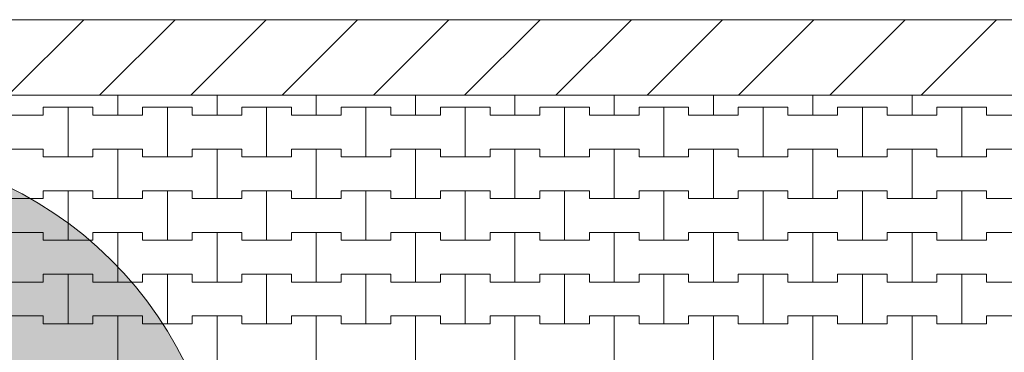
# Model space of a CAD drawing. Header units: millimetres. Extents: x 2826 to 3034, y 1533 to 1590.
# Tile 80 of 248: x 2942.913 to 2945.392, y 1570.957 to 1571.795. Entities that reach past the tile are written whole.
import ezdxf
from ezdxf.enums import TextEntityAlignment as Align

# ---------------------------------------------------------------- set-up
doc = ezdxf.new("R2010")
doc.units = ezdxf.units.MM
doc.layers.add('_Caneta_No__220', color=7, linetype='Continuous', lineweight=15, true_color=0x8a8a8a)
doc.styles.add('ESTILO_GERADO_2', font='arial.ttf')

# ---------------------------------------------------------------- blocks, each defined once
blk = doc.blocks.new('A$Cf44ad3b2')
at = {"layer": '_Caneta_No__220'}
h = blk.add_hatch(dxfattribs=at)
h.set_pattern_fill('TIJOLO_COMUM_0005', color=256, style=0, pattern_type=2)
h.set_pattern_definition([(45, (15.86372, 12.64105), (-0.11490485, 0.11490485), [])])
h.paths.add_polyline_path([(15.8404, 38.3117), (56.8477, 38.3117), (56.8477, 38.5017), (15.8404, 38.5017)])
blk.add_hatch(color=256, dxfattribs=at).paths.add_polyline_path([(34.7573, 38.1722, -1), (34.5812, 36.2582, -1)])
for p, q in [((34.691, 38.5017), (46.8921, 38.5017)), ((35.3637, 38.261), (35.3637, 38.3117)), ((35.3637, 38.3117), (35.3637, 38.261)), ((35.6137, 38.261), (35.6137, 38.3117)), ((35.6137, 38.3117), (35.6137, 38.261)), ((35.8637, 38.261), (35.8637, 38.3117)), ((35.8637, 38.3117), (35.8637, 38.261)), ((36.1137, 38.261), (36.1137, 38.3117)), ((36.1137, 38.3117), (36.1137, 38.261)), ((36.3637, 38.261), (36.3637, 38.3117)), ((36.3637, 38.3117), (36.3637, 38.261)), ((36.6137, 38.261), (36.6137, 38.3117)), ((36.6137, 38.3117), (36.6137, 38.261)), ((36.8637, 38.261), (36.8637, 38.3117)), ((36.8637, 38.3117), (36.8637, 38.261)), ((37.1137, 38.261), (37.1137, 38.3117)), ((37.1137, 38.3117), (37.1137, 38.261)), ((37.3637, 38.261), (37.3637, 38.3117)), ((37.3637, 38.3117), (37.3637, 38.261)), ((35.1762, 38.261), (35.1762, 38.281)), ((35.1762, 38.281), (35.1762, 38.261)), ((35.1762, 38.281), (35.2387, 38.281)), ((35.1762, 38.281), (35.3012, 38.281)), ((35.2387, 38.281), (35.3012, 38.281)), ((35.2387, 38.156), (35.2387, 38.281)), ((35.2387, 38.281), (35.2387, 38.156)), ((35.3012, 38.281), (35.3012, 38.261)), ((35.3012, 38.261), (35.3012, 38.281)), ((35.4262, 38.261), (35.4262, 38.281)), ((35.4262, 38.281), (35.4262, 38.261)), ((35.4262, 38.281), (35.4887, 38.281)), ((35.4262, 38.281), (35.5512, 38.281)), ((35.4887, 38.281), (35.5512, 38.281)), ((35.4887, 38.156), (35.4887, 38.281)), ((35.4887, 38.281), (35.4887, 38.156)), ((35.5512, 38.281), (35.5512, 38.261)), ((35.5512, 38.261), (35.5512, 38.281)), ((35.6762, 38.261), (35.6762, 38.281)), ((35.6762, 38.281), (35.6762, 38.261)), ((35.6762, 38.281), (35.7387, 38.281)), ((35.6762, 38.281), (35.8012, 38.281)), ((35.7387, 38.281), (35.8012, 38.281)), ((35.7387, 38.156), (35.7387, 38.281)), ((35.7387, 38.281), (35.7387, 38.156)), ((35.8012, 38.281), (35.8012, 38.261)), ((35.8012, 38.261), (35.8012, 38.281)), ((35.9262, 38.261), (35.9262, 38.281)), ((35.9262, 38.281), (35.9262, 38.261)), ((35.9262, 38.281), (35.9887, 38.281)), ((35.9262, 38.281), (36.0512, 38.281)), ((35.9887, 38.281), (36.0512, 38.281)), ((35.9887, 38.156), (35.9887, 38.281)), ((35.9887, 38.281), (35.9887, 38.156)), ((36.0512, 38.281), (36.0512, 38.261)), ((36.0512, 38.261), (36.0512, 38.281)), ((36.1762, 38.261), (36.1762, 38.281)), ((36.1762, 38.281), (36.1762, 38.261)), ((36.1762, 38.281), (36.2387, 38.281)), ((36.1762, 38.281), (36.3012, 38.281)), ((36.2387, 38.281), (36.3012, 38.281)), ((36.2387, 38.156), (36.2387, 38.281)), ((36.2387, 38.281), (36.2387, 38.156)), ((36.3012, 38.281), (36.3012, 38.261)), ((36.3012, 38.261), (36.3012, 38.281)), ((36.4262, 38.261), (36.4262, 38.281)), ((36.4262, 38.281), (36.4262, 38.261)), ((36.4262, 38.281), (36.4887, 38.281)), ((36.4262, 38.281), (36.5512, 38.281)), ((36.4887, 38.281), (36.5512, 38.281)), ((36.4887, 38.156), (36.4887, 38.281)), ((36.4887, 38.281), (36.4887, 38.156)), ((36.5512, 38.281), (36.5512, 38.261)), ((36.5512, 38.261), (36.5512, 38.281)), ((36.6762, 38.261), (36.6762, 38.281)), ((36.6762, 38.281), (36.6762, 38.261)), ((36.6762, 38.281), (36.7387, 38.281)), ((36.6762, 38.281), (36.8012, 38.281)), ((36.7387, 38.281), (36.8012, 38.281)), ((36.7387, 38.156), (36.7387, 38.281)), ((36.7387, 38.281), (36.7387, 38.156)), ((36.8012, 38.281), (36.8012, 38.261)), ((36.8012, 38.261), (36.8012, 38.281)), ((36.9262, 38.261), (36.9262, 38.281)), ((36.9262, 38.281), (36.9262, 38.261)), ((36.9262, 38.281), (36.9887, 38.281)), ((36.9262, 38.281), (37.0512, 38.281)), ((36.9887, 38.281), (37.0512, 38.281)), ((36.9887, 38.156), (36.9887, 38.281)), ((36.9887, 38.281), (36.9887, 38.156)), ((37.0512, 38.281), (37.0512, 38.261)), ((37.0512, 38.261), (37.0512, 38.281)), ((37.1762, 38.261), (37.1762, 38.281)), ((37.1762, 38.281), (37.1762, 38.261)), ((37.1762, 38.281), (37.2387, 38.281)), ((37.1762, 38.281), (37.3012, 38.281)), ((37.2387, 38.281), (37.3012, 38.281)), ((37.2387, 38.156), (37.2387, 38.281)), ((37.2387, 38.281), (37.2387, 38.156)), ((37.3012, 38.281), (37.3012, 38.261)), ((37.3012, 38.261), (37.3012, 38.281)), ((37.4262, 38.261), (37.4262, 38.281)), ((37.4262, 38.281), (37.4262, 38.261)), ((37.4262, 38.281), (37.4887, 38.281)), ((37.4262, 38.281), (37.5512, 38.281)), ((37.4887, 38.281), (37.5512, 38.281)), ((37.4887, 38.156), (37.4887, 38.281)), ((37.4887, 38.281), (37.4887, 38.156)), ((37.5512, 38.281), (37.5512, 38.261)), ((37.5512, 38.261), (37.5512, 38.281)), ((35.0512, 38.261), (35.1762, 38.261)), ((35.1137, 38.261), (35.1762, 38.261)), ((35.3012, 38.261), (35.3637, 38.261)), ((35.3012, 38.261), (35.4262, 38.261)), ((35.3637, 38.261), (35.4262, 38.261)), ((35.5512, 38.261), (35.6137, 38.261)), ((35.5512, 38.261), (35.6762, 38.261)), ((35.6137, 38.261), (35.6762, 38.261)), ((35.8012, 38.261), (35.8637, 38.261)), ((35.8012, 38.261), (35.9262, 38.261)), ((35.8637, 38.261), (35.9262, 38.261)), ((36.0512, 38.261), (36.1137, 38.261)), ((36.0512, 38.261), (36.1762, 38.261)), ((36.1137, 38.261), (36.1762, 38.261)), ((36.3012, 38.261), (36.3637, 38.261)), ((36.3012, 38.261), (36.4262, 38.261)), ((36.3637, 38.261), (36.4262, 38.261)), ((36.5512, 38.261), (36.6137, 38.261)), ((36.5512, 38.261), (36.6762, 38.261)), ((36.6137, 38.261), (36.6762, 38.261)), ((36.8012, 38.261), (36.8637, 38.261)), ((36.8012, 38.261), (36.9262, 38.261)), ((36.8637, 38.261), (36.9262, 38.261)), ((37.0512, 38.261), (37.1137, 38.261)), ((37.0512, 38.261), (37.1762, 38.261)), ((37.1137, 38.261), (37.1762, 38.261)), ((37.3012, 38.261), (37.3637, 38.261)), ((37.3012, 38.261), (37.4262, 38.261)), ((37.3637, 38.261), (37.4262, 38.261)), ((37.5512, 38.261), (37.6137, 38.261)), ((37.5512, 38.261), (37.6762, 38.261)), ((35.0512, 38.176), (35.1762, 38.176)), ((35.1137, 38.176), (35.1762, 38.176)), ((35.1762, 38.176), (35.1762, 38.156)), ((35.1762, 38.156), (35.1762, 38.176)), ((35.1762, 38.156), (35.2387, 38.156)), ((35.1762, 38.156), (35.3012, 38.156)), ((35.2387, 38.156), (35.3012, 38.156)), ((35.3012, 38.156), (35.3012, 38.176)), ((35.3012, 38.176), (35.3012, 38.156)), ((35.3012, 38.176), (35.3637, 38.176)), ((35.3012, 38.176), (35.4262, 38.176)), ((35.3637, 38.176), (35.4262, 38.176)), ((35.3637, 38.051), (35.3637, 38.176)), ((35.3637, 38.176), (35.3637, 38.051)), ((35.4262, 38.176), (35.4262, 38.156)), ((35.4262, 38.156), (35.4262, 38.176)), ((35.4262, 38.156), (35.4887, 38.156)), ((35.4262, 38.156), (35.5512, 38.156)), ((35.4887, 38.156), (35.5512, 38.156)), ((35.5512, 38.156), (35.5512, 38.176)), ((35.5512, 38.176), (35.5512, 38.156)), ((35.5512, 38.176), (35.6137, 38.176)), ((35.5512, 38.176), (35.6762, 38.176)), ((35.6137, 38.176), (35.6762, 38.176)), ((35.6137, 38.051), (35.6137, 38.176)), ((35.6137, 38.176), (35.6137, 38.051)), ((35.6762, 38.176), (35.6762, 38.156)), ((35.6762, 38.156), (35.6762, 38.176)), ((35.6762, 38.156), (35.7387, 38.156)), ((35.6762, 38.156), (35.8012, 38.156)), ((35.7387, 38.156), (35.8012, 38.156)), ((35.8012, 38.156), (35.8012, 38.176)), ((35.8012, 38.176), (35.8012, 38.156)), ((35.8012, 38.176), (35.8637, 38.176)), ((35.8012, 38.176), (35.9262, 38.176)), ((35.8637, 38.176), (35.9262, 38.176)), ((35.8637, 38.051), (35.8637, 38.176)), ((35.8637, 38.176), (35.8637, 38.051)), ((35.9262, 38.176), (35.9262, 38.156)), ((35.9262, 38.156), (35.9262, 38.176)), ((35.9262, 38.156), (35.9887, 38.156)), ((35.9262, 38.156), (36.0512, 38.156)), ((35.9887, 38.156), (36.0512, 38.156)), ((36.0512, 38.156), (36.0512, 38.176)), ((36.0512, 38.176), (36.0512, 38.156)), ((36.0512, 38.176), (36.1137, 38.176)), ((36.0512, 38.176), (36.1762, 38.176)), ((36.1137, 38.176), (36.1762, 38.176)), ((36.1137, 38.051), (36.1137, 38.176)), ((36.1137, 38.176), (36.1137, 38.051)), ((36.1762, 38.176), (36.1762, 38.156)), ((36.1762, 38.156), (36.1762, 38.176)), ((36.1762, 38.156), (36.2387, 38.156)), ((36.1762, 38.156), (36.3012, 38.156)), ((36.2387, 38.156), (36.3012, 38.156)), ((36.3012, 38.156), (36.3012, 38.176)), ((36.3012, 38.176), (36.3012, 38.156)), ((36.3012, 38.176), (36.3637, 38.176)), ((36.3012, 38.176), (36.4262, 38.176)), ((36.3637, 38.176), (36.4262, 38.176)), ((36.3637, 38.051), (36.3637, 38.176)), ((36.3637, 38.176), (36.3637, 38.051)), ((36.4262, 38.176), (36.4262, 38.156)), ((36.4262, 38.156), (36.4262, 38.176)), ((36.4262, 38.156), (36.4887, 38.156)), ((36.4262, 38.156), (36.5512, 38.156)), ((36.4887, 38.156), (36.5512, 38.156)), ((36.5512, 38.156), (36.5512, 38.176)), ((36.5512, 38.176), (36.5512, 38.156)), ((36.5512, 38.176), (36.6137, 38.176)), ((36.5512, 38.176), (36.6762, 38.176)), ((36.6137, 38.176), (36.6762, 38.176)), ((36.6137, 38.051), (36.6137, 38.176)), ((36.6137, 38.176), (36.6137, 38.051)), ((36.6762, 38.176), (36.6762, 38.156)), ((36.6762, 38.156), (36.6762, 38.176)), ((36.6762, 38.156), (36.7387, 38.156)), ((36.6762, 38.156), (36.8012, 38.156)), ((36.7387, 38.156), (36.8012, 38.156)), ((36.8012, 38.156), (36.8012, 38.176)), ((36.8012, 38.176), (36.8012, 38.156)), ((36.8012, 38.176), (36.8637, 38.176)), ((36.8012, 38.176), (36.9262, 38.176)), ((36.8637, 38.176), (36.9262, 38.176)), ((36.8637, 38.051), (36.8637, 38.176)), ((36.8637, 38.176), (36.8637, 38.051)), ((36.9262, 38.176), (36.9262, 38.156)), ((36.9262, 38.156), (36.9262, 38.176)), ((36.9262, 38.156), (36.9887, 38.156)), ((36.9262, 38.156), (37.0512, 38.156)), ((36.9887, 38.156), (37.0512, 38.156)), ((37.0512, 38.156), (37.0512, 38.176)), ((37.0512, 38.176), (37.0512, 38.156)), ((37.0512, 38.176), (37.1137, 38.176)), ((37.0512, 38.176), (37.1762, 38.176)), ((37.1137, 38.176), (37.1762, 38.176)), ((37.1137, 38.051), (37.1137, 38.176)), ((37.1137, 38.176), (37.1137, 38.051)), ((37.1762, 38.176), (37.1762, 38.156)), ((37.1762, 38.156), (37.1762, 38.176)), ((37.1762, 38.156), (37.2387, 38.156)), ((37.1762, 38.156), (37.3012, 38.156)), ((37.2387, 38.156), (37.3012, 38.156)), ((37.3012, 38.156), (37.3012, 38.176)), ((37.3012, 38.176), (37.3012, 38.156)), ((37.3012, 38.176), (37.3637, 38.176)), ((37.3012, 38.176), (37.4262, 38.176)), ((37.3637, 38.176), (37.4262, 38.176)), ((37.3637, 38.051), (37.3637, 38.176)), ((37.3637, 38.176), (37.3637, 38.051)), ((37.4262, 38.176), (37.4262, 38.156)), ((37.4262, 38.156), (37.4262, 38.176)), ((37.4262, 38.156), (37.4887, 38.156)), ((37.4262, 38.156), (37.5512, 38.156)), ((37.4887, 38.156), (37.5512, 38.156)), ((37.5512, 38.156), (37.5512, 38.176)), ((37.5512, 38.176), (37.5512, 38.156)), ((37.5512, 38.176), (37.6137, 38.176)), ((37.5512, 38.176), (37.6762, 38.176)), ((35.1762, 38.051), (35.1762, 38.071)), ((35.1762, 38.071), (35.1762, 38.051)), ((35.1762, 38.071), (35.2387, 38.071)), ((35.1762, 38.071), (35.3012, 38.071)), ((35.2387, 38.071), (35.3012, 38.071)), ((35.2387, 37.946), (35.2387, 38.071)), ((35.2387, 38.071), (35.2387, 37.946)), ((35.3012, 38.071), (35.3012, 38.051)), ((35.3012, 38.051), (35.3012, 38.071)), ((35.4262, 38.051), (35.4262, 38.071)), ((35.4262, 38.071), (35.4262, 38.051)), ((35.4262, 38.071), (35.4887, 38.071)), ((35.4262, 38.071), (35.5512, 38.071)), ((35.4887, 38.071), (35.5512, 38.071)), ((35.4887, 37.946), (35.4887, 38.071)), ((35.4887, 38.071), (35.4887, 37.946)), ((35.5512, 38.071), (35.5512, 38.051)), ((35.5512, 38.051), (35.5512, 38.071)), ((35.6762, 38.051), (35.6762, 38.071)), ((35.6762, 38.071), (35.6762, 38.051)), ((35.6762, 38.071), (35.7387, 38.071)), ((35.6762, 38.071), (35.8012, 38.071)), ((35.7387, 38.071), (35.8012, 38.071)), ((35.7387, 37.946), (35.7387, 38.071)), ((35.7387, 38.071), (35.7387, 37.946)), ((35.8012, 38.071), (35.8012, 38.051)), ((35.8012, 38.051), (35.8012, 38.071)), ((35.9262, 38.051), (35.9262, 38.071)), ((35.9262, 38.071), (35.9262, 38.051)), ((35.9262, 38.071), (35.9887, 38.071)), ((35.9262, 38.071), (36.0512, 38.071)), ((35.9887, 38.071), (36.0512, 38.071)), ((35.9887, 37.946), (35.9887, 38.071)), ((35.9887, 38.071), (35.9887, 37.946)), ((36.0512, 38.071), (36.0512, 38.051)), ((36.0512, 38.051), (36.0512, 38.071)), ((36.1762, 38.051), (36.1762, 38.071)), ((36.1762, 38.071), (36.1762, 38.051)), ((36.1762, 38.071), (36.2387, 38.071)), ((36.1762, 38.071), (36.3012, 38.071)), ((36.2387, 38.071), (36.3012, 38.071)), ((36.2387, 37.946), (36.2387, 38.071)), ((36.2387, 38.071), (36.2387, 37.946)), ((36.3012, 38.071), (36.3012, 38.051)), ((36.3012, 38.051), (36.3012, 38.071)), ((36.4262, 38.051), (36.4262, 38.071)), ((36.4262, 38.071), (36.4262, 38.051)), ((36.4262, 38.071), (36.4887, 38.071)), ((36.4262, 38.071), (36.5512, 38.071)), ((36.4887, 38.071), (36.5512, 38.071)), ((36.4887, 37.946), (36.4887, 38.071)), ((36.4887, 38.071), (36.4887, 37.946)), ((36.5512, 38.071), (36.5512, 38.051)), ((36.5512, 38.051), (36.5512, 38.071)), ((36.6762, 38.051), (36.6762, 38.071)), ((36.6762, 38.071), (36.6762, 38.051)), ((36.6762, 38.071), (36.7387, 38.071)), ((36.6762, 38.071), (36.8012, 38.071)), ((36.7387, 38.071), (36.8012, 38.071)), ((36.7387, 37.946), (36.7387, 38.071)), ((36.7387, 38.071), (36.7387, 37.946)), ((36.8012, 38.071), (36.8012, 38.051)), ((36.8012, 38.051), (36.8012, 38.071)), ((36.9262, 38.051), (36.9262, 38.071)), ((36.9262, 38.071), (36.9262, 38.051)), ((36.9262, 38.071), (36.9887, 38.071)), ((36.9262, 38.071), (37.0512, 38.071)), ((36.9887, 38.071), (37.0512, 38.071)), ((36.9887, 37.946), (36.9887, 38.071)), ((36.9887, 38.071), (36.9887, 37.946)), ((37.0512, 38.071), (37.0512, 38.051)), ((37.0512, 38.051), (37.0512, 38.071)), ((37.1762, 38.051), (37.1762, 38.071)), ((37.1762, 38.071), (37.1762, 38.051)), ((37.1762, 38.071), (37.2387, 38.071)), ((37.1762, 38.071), (37.3012, 38.071)), ((37.2387, 38.071), (37.3012, 38.071)), ((37.2387, 37.946), (37.2387, 38.071)), ((37.2387, 38.071), (37.2387, 37.946)), ((37.3012, 38.071), (37.3012, 38.051)), ((37.3012, 38.051), (37.3012, 38.071)), ((37.4262, 38.051), (37.4262, 38.071)), ((37.4262, 38.071), (37.4262, 38.051)), ((37.4262, 38.071), (37.4887, 38.071)), ((37.4262, 38.071), (37.5512, 38.071)), ((37.4887, 38.071), (37.5512, 38.071)), ((37.4887, 37.946), (37.4887, 38.071)), ((37.4887, 38.071), (37.4887, 37.946)), ((37.5512, 38.071), (37.5512, 38.051)), ((37.5512, 38.051), (37.5512, 38.071)), ((35.0512, 38.051), (35.1762, 38.051)), ((35.1137, 38.051), (35.1762, 38.051)), ((35.3012, 38.051), (35.3637, 38.051)), ((35.3012, 38.051), (35.4262, 38.051)), ((35.3637, 38.051), (35.4262, 38.051)), ((35.5512, 38.051), (35.6137, 38.051)), ((35.5512, 38.051), (35.6762, 38.051)), ((35.6137, 38.051), (35.6762, 38.051)), ((35.8012, 38.051), (35.8637, 38.051)), ((35.8012, 38.051), (35.9262, 38.051)), ((35.8637, 38.051), (35.9262, 38.051)), ((36.0512, 38.051), (36.1137, 38.051)), ((36.0512, 38.051), (36.1762, 38.051)), ((36.1137, 38.051), (36.1762, 38.051)), ((36.3012, 38.051), (36.3637, 38.051)), ((36.3012, 38.051), (36.4262, 38.051)), ((36.3637, 38.051), (36.4262, 38.051)), ((36.5512, 38.051), (36.6137, 38.051)), ((36.5512, 38.051), (36.6762, 38.051)), ((36.6137, 38.051), (36.6762, 38.051)), ((36.8012, 38.051), (36.8637, 38.051)), ((36.8012, 38.051), (36.9262, 38.051)), ((36.8637, 38.051), (36.9262, 38.051)), ((37.0512, 38.051), (37.1137, 38.051)), ((37.0512, 38.051), (37.1762, 38.051)), ((37.1137, 38.051), (37.1762, 38.051)), ((37.3012, 38.051), (37.3637, 38.051)), ((37.3012, 38.051), (37.4262, 38.051)), ((37.3637, 38.051), (37.4262, 38.051)), ((37.5512, 38.051), (37.6137, 38.051)), ((37.5512, 38.051), (37.6762, 38.051)), ((35.0512, 37.966), (35.1762, 37.966)), ((35.1137, 37.966), (35.1762, 37.966)), ((35.1762, 37.966), (35.1762, 37.946)), ((35.1762, 37.946), (35.1762, 37.966)), ((35.3012, 37.946), (35.3012, 37.966)), ((35.3012, 37.966), (35.3012, 37.946)), ((35.3012, 37.966), (35.3637, 37.966)), ((35.3012, 37.966), (35.4262, 37.966)), ((35.3637, 37.966), (35.4262, 37.966)), ((35.3637, 37.841), (35.3637, 37.966)), ((35.3637, 37.966), (35.3637, 37.841)), ((35.4262, 37.966), (35.4262, 37.946)), ((35.4262, 37.946), (35.4262, 37.966)), ((35.5512, 37.946), (35.5512, 37.966)), ((35.5512, 37.966), (35.5512, 37.946)), ((35.5512, 37.966), (35.6137, 37.966)), ((35.5512, 37.966), (35.6762, 37.966)), ((35.6137, 37.966), (35.6762, 37.966)), ((35.6137, 37.841), (35.6137, 37.966)), ((35.6137, 37.966), (35.6137, 37.841)), ((35.6762, 37.966), (35.6762, 37.946)), ((35.6762, 37.946), (35.6762, 37.966)), ((35.8012, 37.946), (35.8012, 37.966)), ((35.8012, 37.966), (35.8012, 37.946)), ((35.8012, 37.966), (35.8637, 37.966)), ((35.8012, 37.966), (35.9262, 37.966)), ((35.8637, 37.966), (35.9262, 37.966)), ((35.8637, 37.841), (35.8637, 37.966)), ((35.8637, 37.966), (35.8637, 37.841)), ((35.9262, 37.966), (35.9262, 37.946)), ((35.9262, 37.946), (35.9262, 37.966)), ((36.0512, 37.946), (36.0512, 37.966)), ((36.0512, 37.966), (36.0512, 37.946)), ((36.0512, 37.966), (36.1137, 37.966)), ((36.0512, 37.966), (36.1762, 37.966)), ((36.1137, 37.966), (36.1762, 37.966)), ((36.1137, 37.841), (36.1137, 37.966)), ((36.1137, 37.966), (36.1137, 37.841)), ((36.1762, 37.966), (36.1762, 37.946)), ((36.1762, 37.946), (36.1762, 37.966)), ((36.3012, 37.946), (36.3012, 37.966)), ((36.3012, 37.966), (36.3012, 37.946)), ((36.3012, 37.966), (36.3637, 37.966)), ((36.3012, 37.966), (36.4262, 37.966)), ((36.3637, 37.966), (36.4262, 37.966)), ((36.3637, 37.841), (36.3637, 37.966)), ((36.3637, 37.966), (36.3637, 37.841)), ((36.4262, 37.966), (36.4262, 37.946)), ((36.4262, 37.946), (36.4262, 37.966)), ((36.5512, 37.946), (36.5512, 37.966)), ((36.5512, 37.966), (36.5512, 37.946)), ((36.5512, 37.966), (36.6137, 37.966)), ((36.5512, 37.966), (36.6762, 37.966)), ((36.6137, 37.966), (36.6762, 37.966)), ((36.6137, 37.841), (36.6137, 37.966)), ((36.6137, 37.966), (36.6137, 37.841)), ((36.6762, 37.966), (36.6762, 37.946)), ((36.6762, 37.946), (36.6762, 37.966)), ((36.8012, 37.946), (36.8012, 37.966)), ((36.8012, 37.966), (36.8012, 37.946)), ((36.8012, 37.966), (36.8637, 37.966)), ((36.8012, 37.966), (36.9262, 37.966)), ((36.8637, 37.966), (36.9262, 37.966)), ((36.8637, 37.841), (36.8637, 37.966)), ((36.8637, 37.966), (36.8637, 37.841)), ((36.9262, 37.966), (36.9262, 37.946)), ((36.9262, 37.946), (36.9262, 37.966)), ((37.0512, 37.946), (37.0512, 37.966)), ((37.0512, 37.966), (37.0512, 37.946)), ((37.0512, 37.966), (37.1137, 37.966)), ((37.0512, 37.966), (37.1762, 37.966)), ((37.1137, 37.966), (37.1762, 37.966)), ((37.1137, 37.841), (37.1137, 37.966)), ((37.1137, 37.966), (37.1137, 37.841)), ((37.1762, 37.966), (37.1762, 37.946)), ((37.1762, 37.946), (37.1762, 37.966)), ((37.3012, 37.946), (37.3012, 37.966)), ((37.3012, 37.966), (37.3012, 37.946)), ((37.3012, 37.966), (37.3637, 37.966)), ((37.3012, 37.966), (37.4262, 37.966)), ((37.3637, 37.966), (37.4262, 37.966)), ((37.3637, 37.841), (37.3637, 37.966)), ((37.3637, 37.966), (37.3637, 37.841)), ((37.4262, 37.966), (37.4262, 37.946)), ((37.4262, 37.946), (37.4262, 37.966)), ((37.5512, 37.946), (37.5512, 37.966)), ((37.5512, 37.966), (37.5512, 37.946)), ((37.5512, 37.966), (37.6137, 37.966)), ((37.5512, 37.966), (37.6762, 37.966)), ((35.1762, 37.946), (35.2387, 37.946)), ((35.1762, 37.946), (35.3012, 37.946)), ((35.2387, 37.946), (35.3012, 37.946)), ((35.4262, 37.946), (35.4887, 37.946)), ((35.4262, 37.946), (35.5512, 37.946)), ((35.4887, 37.946), (35.5512, 37.946)), ((35.6762, 37.946), (35.7387, 37.946)), ((35.6762, 37.946), (35.8012, 37.946)), ((35.7387, 37.946), (35.8012, 37.946)), ((35.9262, 37.946), (35.9887, 37.946)), ((35.9262, 37.946), (36.0512, 37.946)), ((35.9887, 37.946), (36.0512, 37.946)), ((36.1762, 37.946), (36.2387, 37.946)), ((36.1762, 37.946), (36.3012, 37.946)), ((36.2387, 37.946), (36.3012, 37.946)), ((36.4262, 37.946), (36.4887, 37.946)), ((36.4262, 37.946), (36.5512, 37.946)), ((36.4887, 37.946), (36.5512, 37.946)), ((36.6762, 37.946), (36.7387, 37.946)), ((36.6762, 37.946), (36.8012, 37.946)), ((36.7387, 37.946), (36.8012, 37.946)), ((36.9262, 37.946), (36.9887, 37.946)), ((36.9262, 37.946), (37.0512, 37.946)), ((36.9887, 37.946), (37.0512, 37.946)), ((37.1762, 37.946), (37.2387, 37.946)), ((37.1762, 37.946), (37.3012, 37.946)), ((37.2387, 37.946), (37.3012, 37.946)), ((37.4262, 37.946), (37.4887, 37.946)), ((37.4262, 37.946), (37.5512, 37.946)), ((37.4887, 37.946), (37.5512, 37.946)), ((35.1762, 37.841), (35.1762, 37.861)), ((35.1762, 37.861), (35.1762, 37.841)), ((35.1762, 37.861), (35.2387, 37.861)), ((35.1762, 37.861), (35.3012, 37.861)), ((35.2387, 37.861), (35.3012, 37.861)), ((35.2387, 37.736), (35.2387, 37.861)), ((35.2387, 37.861), (35.2387, 37.736)), ((35.3012, 37.861), (35.3012, 37.841)), ((35.3012, 37.841), (35.3012, 37.861)), ((35.4262, 37.841), (35.4262, 37.861)), ((35.4262, 37.861), (35.4262, 37.841)), ((35.4262, 37.861), (35.4887, 37.861)), ((35.4262, 37.861), (35.5512, 37.861)), ((35.4887, 37.861), (35.5512, 37.861)), ((35.4887, 37.736), (35.4887, 37.861)), ((35.4887, 37.861), (35.4887, 37.736)), ((35.5512, 37.861), (35.5512, 37.841)), ((35.5512, 37.841), (35.5512, 37.861)), ((35.6762, 37.841), (35.6762, 37.861)), ((35.6762, 37.861), (35.6762, 37.841)), ((35.6762, 37.861), (35.7387, 37.861)), ((35.6762, 37.861), (35.8012, 37.861)), ((35.7387, 37.861), (35.8012, 37.861)), ((35.7387, 37.736), (35.7387, 37.861)), ((35.7387, 37.861), (35.7387, 37.736)), ((35.8012, 37.861), (35.8012, 37.841)), ((35.8012, 37.841), (35.8012, 37.861)), ((35.9262, 37.841), (35.9262, 37.861)), ((35.9262, 37.861), (35.9262, 37.841)), ((35.9262, 37.861), (35.9887, 37.861)), ((35.9262, 37.861), (36.0512, 37.861)), ((35.9887, 37.861), (36.0512, 37.861)), ((35.9887, 37.736), (35.9887, 37.861)), ((35.9887, 37.861), (35.9887, 37.736)), ((36.0512, 37.861), (36.0512, 37.841)), ((36.0512, 37.841), (36.0512, 37.861)), ((36.1762, 37.841), (36.1762, 37.861)), ((36.1762, 37.861), (36.1762, 37.841)), ((36.1762, 37.861), (36.2387, 37.861)), ((36.1762, 37.861), (36.3012, 37.861)), ((36.2387, 37.861), (36.3012, 37.861)), ((36.2387, 37.736), (36.2387, 37.861)), ((36.2387, 37.861), (36.2387, 37.736)), ((36.3012, 37.861), (36.3012, 37.841)), ((36.3012, 37.841), (36.3012, 37.861)), ((36.4262, 37.841), (36.4262, 37.861)), ((36.4262, 37.861), (36.4262, 37.841)), ((36.4262, 37.861), (36.4887, 37.861)), ((36.4262, 37.861), (36.5512, 37.861)), ((36.4887, 37.861), (36.5512, 37.861)), ((36.4887, 37.736), (36.4887, 37.861)), ((36.4887, 37.861), (36.4887, 37.736)), ((36.5512, 37.861), (36.5512, 37.841)), ((36.5512, 37.841), (36.5512, 37.861)), ((36.6762, 37.841), (36.6762, 37.861)), ((36.6762, 37.861), (36.6762, 37.841)), ((36.6762, 37.861), (36.7387, 37.861)), ((36.6762, 37.861), (36.8012, 37.861)), ((36.7387, 37.861), (36.8012, 37.861)), ((36.7387, 37.736), (36.7387, 37.861)), ((36.7387, 37.861), (36.7387, 37.736)), ((36.8012, 37.861), (36.8012, 37.841)), ((36.8012, 37.841), (36.8012, 37.861)), ((36.9262, 37.841), (36.9262, 37.861)), ((36.9262, 37.861), (36.9262, 37.841)), ((36.9262, 37.861), (36.9887, 37.861)), ((36.9262, 37.861), (37.0512, 37.861)), ((36.9887, 37.861), (37.0512, 37.861)), ((36.9887, 37.736), (36.9887, 37.861)), ((36.9887, 37.861), (36.9887, 37.736)), ((37.0512, 37.861), (37.0512, 37.841)), ((37.0512, 37.841), (37.0512, 37.861)), ((37.1762, 37.841), (37.1762, 37.861)), ((37.1762, 37.861), (37.1762, 37.841)), ((37.1762, 37.861), (37.2387, 37.861)), ((37.1762, 37.861), (37.3012, 37.861)), ((37.2387, 37.861), (37.3012, 37.861)), ((37.2387, 37.736), (37.2387, 37.861)), ((37.2387, 37.861), (37.2387, 37.736)), ((37.3012, 37.861), (37.3012, 37.841)), ((37.3012, 37.841), (37.3012, 37.861)), ((37.4262, 37.841), (37.4262, 37.861)), ((37.4262, 37.861), (37.4262, 37.841)), ((37.4262, 37.861), (37.4887, 37.861)), ((37.4262, 37.861), (37.5512, 37.861)), ((37.4887, 37.861), (37.5512, 37.861)), ((37.4887, 37.736), (37.4887, 37.861)), ((37.4887, 37.861), (37.4887, 37.736)), ((37.5512, 37.861), (37.5512, 37.841)), ((37.5512, 37.841), (37.5512, 37.861)), ((35.0512, 37.841), (35.1762, 37.841)), ((35.1137, 37.841), (35.1762, 37.841)), ((35.3012, 37.841), (35.3637, 37.841)), ((35.3012, 37.841), (35.4262, 37.841)), ((35.3637, 37.841), (35.4262, 37.841)), ((35.5512, 37.841), (35.6137, 37.841)), ((35.5512, 37.841), (35.6762, 37.841)), ((35.6137, 37.841), (35.6762, 37.841)), ((35.8012, 37.841), (35.8637, 37.841)), ((35.8012, 37.841), (35.9262, 37.841)), ((35.8637, 37.841), (35.9262, 37.841)), ((36.0512, 37.841), (36.1137, 37.841)), ((36.0512, 37.841), (36.1762, 37.841)), ((36.1137, 37.841), (36.1762, 37.841)), ((36.3012, 37.841), (36.3637, 37.841)), ((36.3012, 37.841), (36.4262, 37.841)), ((36.3637, 37.841), (36.4262, 37.841)), ((36.5512, 37.841), (36.6137, 37.841)), ((36.5512, 37.841), (36.6762, 37.841)), ((36.6137, 37.841), (36.6762, 37.841)), ((36.8012, 37.841), (36.8637, 37.841)), ((36.8012, 37.841), (36.9262, 37.841)), ((36.8637, 37.841), (36.9262, 37.841)), ((37.0512, 37.841), (37.1137, 37.841)), ((37.0512, 37.841), (37.1762, 37.841)), ((37.1137, 37.841), (37.1762, 37.841)), ((37.3012, 37.841), (37.3637, 37.841)), ((37.3012, 37.841), (37.4262, 37.841)), ((37.3637, 37.841), (37.4262, 37.841)), ((37.5512, 37.841), (37.6137, 37.841)), ((37.5512, 37.841), (37.6762, 37.841)), ((35.0512, 37.756), (35.1762, 37.756)), ((35.1137, 37.756), (35.1762, 37.756)), ((35.1762, 37.756), (35.1762, 37.736)), ((35.1762, 37.736), (35.1762, 37.756)), ((35.3012, 37.736), (35.3012, 37.756)), ((35.3012, 37.756), (35.3012, 37.736)), ((35.3012, 37.756), (35.3637, 37.756)), ((35.3012, 37.756), (35.4262, 37.756)), ((35.3637, 37.756), (35.4262, 37.756)), ((35.3637, 37.631), (35.3637, 37.756)), ((35.3637, 37.756), (35.3637, 37.631)), ((35.4262, 37.756), (35.4262, 37.736)), ((35.4262, 37.736), (35.4262, 37.756)), ((35.5512, 37.736), (35.5512, 37.756)), ((35.5512, 37.756), (35.5512, 37.736)), ((35.5512, 37.756), (35.6137, 37.756)), ((35.5512, 37.756), (35.6762, 37.756)), ((35.6137, 37.756), (35.6762, 37.756)), ((35.6137, 37.631), (35.6137, 37.756)), ((35.6137, 37.756), (35.6137, 37.631)), ((35.6762, 37.756), (35.6762, 37.736)), ((35.6762, 37.736), (35.6762, 37.756)), ((35.8012, 37.736), (35.8012, 37.756)), ((35.8012, 37.756), (35.8012, 37.736)), ((35.8012, 37.756), (35.8637, 37.756)), ((35.8012, 37.756), (35.9262, 37.756)), ((35.8637, 37.756), (35.9262, 37.756)), ((35.8637, 37.631), (35.8637, 37.756)), ((35.8637, 37.756), (35.8637, 37.631)), ((35.9262, 37.756), (35.9262, 37.736)), ((35.9262, 37.736), (35.9262, 37.756)), ((36.0512, 37.736), (36.0512, 37.756)), ((36.0512, 37.756), (36.0512, 37.736)), ((36.0512, 37.756), (36.1137, 37.756)), ((36.0512, 37.756), (36.1762, 37.756)), ((36.1137, 37.756), (36.1762, 37.756)), ((36.1137, 37.631), (36.1137, 37.756)), ((36.1137, 37.756), (36.1137, 37.631)), ((36.1762, 37.756), (36.1762, 37.736)), ((36.1762, 37.736), (36.1762, 37.756)), ((36.3012, 37.736), (36.3012, 37.756)), ((36.3012, 37.756), (36.3012, 37.736)), ((36.3012, 37.756), (36.3637, 37.756)), ((36.3012, 37.756), (36.4262, 37.756)), ((36.3637, 37.756), (36.4262, 37.756)), ((36.3637, 37.631), (36.3637, 37.756)), ((36.3637, 37.756), (36.3637, 37.631)), ((36.4262, 37.756), (36.4262, 37.736)), ((36.4262, 37.736), (36.4262, 37.756)), ((36.5512, 37.736), (36.5512, 37.756)), ((36.5512, 37.756), (36.5512, 37.736)), ((36.5512, 37.756), (36.6137, 37.756)), ((36.5512, 37.756), (36.6762, 37.756)), ((36.6137, 37.756), (36.6762, 37.756)), ((36.6137, 37.631), (36.6137, 37.756)), ((36.6137, 37.756), (36.6137, 37.631)), ((36.6762, 37.756), (36.6762, 37.736)), ((36.6762, 37.736), (36.6762, 37.756)), ((36.8012, 37.736), (36.8012, 37.756)), ((36.8012, 37.756), (36.8012, 37.736)), ((36.8012, 37.756), (36.8637, 37.756)), ((36.8012, 37.756), (36.9262, 37.756)), ((36.8637, 37.756), (36.9262, 37.756)), ((36.8637, 37.631), (36.8637, 37.756)), ((36.8637, 37.756), (36.8637, 37.631)), ((36.9262, 37.756), (36.9262, 37.736)), ((36.9262, 37.736), (36.9262, 37.756)), ((37.0512, 37.736), (37.0512, 37.756)), ((37.0512, 37.756), (37.0512, 37.736)), ((37.0512, 37.756), (37.1137, 37.756)), ((37.0512, 37.756), (37.1762, 37.756)), ((37.1137, 37.756), (37.1762, 37.756)), ((37.1137, 37.631), (37.1137, 37.756)), ((37.1137, 37.756), (37.1137, 37.631)), ((37.1762, 37.756), (37.1762, 37.736)), ((37.1762, 37.736), (37.1762, 37.756)), ((37.3012, 37.736), (37.3012, 37.756)), ((37.3012, 37.756), (37.3012, 37.736)), ((37.3012, 37.756), (37.3637, 37.756)), ((37.3012, 37.756), (37.4262, 37.756)), ((37.3637, 37.756), (37.4262, 37.756)), ((37.3637, 37.631), (37.3637, 37.756)), ((37.3637, 37.756), (37.3637, 37.631)), ((37.4262, 37.756), (37.4262, 37.736)), ((37.4262, 37.736), (37.4262, 37.756)), ((37.5512, 37.736), (37.5512, 37.756)), ((37.5512, 37.756), (37.5512, 37.736)), ((37.5512, 37.756), (37.6137, 37.756)), ((37.5512, 37.756), (37.6762, 37.756)), ((35.1762, 37.736), (35.2387, 37.736)), ((35.1762, 37.736), (35.3012, 37.736)), ((35.2387, 37.736), (35.3012, 37.736)), ((35.4262, 37.736), (35.4887, 37.736)), ((35.4262, 37.736), (35.5512, 37.736)), ((35.4887, 37.736), (35.5512, 37.736)), ((35.6762, 37.736), (35.7387, 37.736)), ((35.6762, 37.736), (35.8012, 37.736)), ((35.7387, 37.736), (35.8012, 37.736)), ((35.9262, 37.736), (35.9887, 37.736)), ((35.9262, 37.736), (36.0512, 37.736)), ((35.9887, 37.736), (36.0512, 37.736)), ((36.1762, 37.736), (36.2387, 37.736)), ((36.1762, 37.736), (36.3012, 37.736)), ((36.2387, 37.736), (36.3012, 37.736)), ((36.4262, 37.736), (36.4887, 37.736)), ((36.4262, 37.736), (36.5512, 37.736)), ((36.4887, 37.736), (36.5512, 37.736)), ((36.6762, 37.736), (36.7387, 37.736)), ((36.6762, 37.736), (36.8012, 37.736)), ((36.7387, 37.736), (36.8012, 37.736)), ((36.9262, 37.736), (36.9887, 37.736)), ((36.9262, 37.736), (37.0512, 37.736)), ((36.9887, 37.736), (37.0512, 37.736)), ((37.1762, 37.736), (37.2387, 37.736)), ((37.1762, 37.736), (37.3012, 37.736)), ((37.2387, 37.736), (37.3012, 37.736)), ((37.4262, 37.736), (37.4887, 37.736)), ((37.4262, 37.736), (37.5512, 37.736)), ((37.4887, 37.736), (37.5512, 37.736))]:
    blk.add_line(p, q, dxfattribs=at)
for points in [[(56.8477, 38.5017), (15.8404, 38.5017)], [(15.8404, 38.3117), (56.8477, 38.3117)], [(25.4128, 38.3117), (44.8228, 38.3117)]]:
    blk.add_lwpolyline(points, dxfattribs=at)
blk.add_arc((34.6692, 37.2152), 0.9611, 264.7452, 84.7452, dxfattribs=at)
at = {"layer": '_Caneta_No__220', "style": 'ESTILO_GERADO_2'}
for p in [(50.2713, 22.5674), (50.8713, 22.5674)]:
    blk.add_attdef('txt', text='', height=0.12, dxfattribs=at).set_placement(p, align=Align.MIDDLE_CENTER)
blk.add_attdef('txt', text='', height=0.12, rotation=90, dxfattribs=at).set_placement((17.1363, 18.425), align=Align.MIDDLE_CENTER)

msp = doc.modelspace()

# ---------------------------------------------------------------- block references
msp.add_blockref('A$Cf44ad3b2', (2907.7964, 1533.293))

doc.saveas('drawing.dxf')
